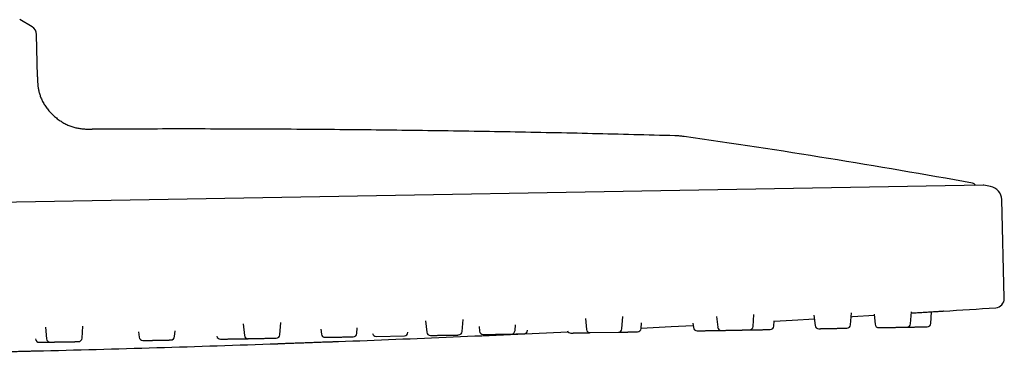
# Model space of a CAD drawing. Header units: millimetres. Extents: x 8 to 1762, y 12 to 2705.
# Tile 116 of 116: x 1655 to 1762, y 2623 to 2660. Entities that reach past the tile are written whole.
import ezdxf

# ---------------------------------------------------------------- set-up
doc = ezdxf.new("R2010")
doc.units = ezdxf.units.MM

msp = doc.modelspace()

# ---------------------------------------------------------------- linework, layer by layer
at = {"color": 7, "linetype": 'Continuous', "lineweight": 30}
for p, q in [((1656.11, 2658.92), (1654.76, 2659.7)), ((1656.69, 2653.47), (1656.61, 2658.07)), ((1662.66, 2647.76), (1662.66, 2647.76)), ((1759.83, 2641.66), (1514.04, 2637.37)), ((1760.61, 2641.52), (1759.89, 2641.65)), ((1762.12, 2629.33), (1761.84, 2640.08)), ((1716.44, 2627.13), (1716.57, 2625.93)), ((1720.43, 2626), (1720.52, 2627.33)), ((1730.74, 2627.35), (1730.87, 2626.18)), ((1734.73, 2626.25), (1734.82, 2627.57)), ((1741.37, 2627.5), (1741.49, 2626.37)), ((1745.36, 2626.44), (1745.45, 2627.74)), ((1747.92, 2627.59), (1748.04, 2626.48)), ((1751.9, 2626.55), (1751.99, 2627.84)), ((1754.11, 2626.59), (1754.2, 2627.86)), ((1657.56, 2626.18), (1657.69, 2624.91)), ((1661.56, 2624.97), (1661.65, 2626.28)), ((1679.13, 2626.53), (1679.26, 2625.28)), ((1683.13, 2625.35), (1683.22, 2626.67)), ((1691.52, 2625.5), (1691.57, 2626.12)), ((1699.02, 2626.85), (1699.14, 2625.63)), ((1703.01, 2625.7), (1703.1, 2627.02)), ((1704.85, 2626.25), (1704.9, 2625.73)), ((1708.77, 2625.8), (1708.81, 2626.42)), ((1722.52, 2626.04), (1722.56, 2626.66)), ((1728.17, 2626.6), (1728.22, 2626.14)), ((1736.99, 2626.29), (1737.03, 2626.88)), ((1667.73, 2625.65), (1667.79, 2625.08)), ((1671.65, 2625.15), (1671.7, 2625.77)), ((1687.6, 2625.97), (1687.66, 2625.43)), ((1693.64, 2625.17), (1696.71, 2625.22)), ((1697.1, 2625.59), (1697.1, 2625.62)), ((1710.13, 2625.82), (1710.13, 2625.84)), ((1716.97, 2625.58), (1720.04, 2625.63))]:
    msp.add_line(p, q, dxfattribs=at)
at = {"color": 7, "linetype": 'Continuous', "lineweight": 30, "flags": 128}
for points in [[(1745.42, 2627.32), (1745.58, 2627.33), (1747.93, 2627.47)], [(1722.52, 2626.07), (1725.8, 2626.24), (1728.2, 2626.36)], [(1737.03, 2626.84), (1738.99, 2626.95), (1741.42, 2627.09)]]:
    msp.add_lwpolyline(points, dxfattribs=at)
at = {"color": 7, "linetype": 'Continuous', "lineweight": 30}
for centre, radius, start, end in [((1655.61, 2658.05), 1, 1, 60.0362), ((1606.81, 1802.43), 853.07, 79.74748, 81.88615), ((1758.56, 2641.38), 0.5, 30.9016, 79.7475), ((1759.83, 2641.36), 0.3, 79.6628, 91), ((1760.34, 2640.04), 1.5, 1.5, 79.6134), ((1761.12, 2629.3), 1, 273.7285, 1.5), ((1591.74, 5228.45), 2605.67, 273.60268, 273.72852), ((1722.12, 2626.07), 0.4, 271, 356), ((1728.62, 2626.18), 0.4, 186, 271), ((1731.26, 2626.23), 0.4, 186, 271), ((1734.33, 2626.28), 0.4, 271, 356), ((1736.59, 2626.32), 0.4, 271, 356), ((1741.89, 2626.41), 0.4, 186, 271), ((1744.96, 2626.46), 0.4, 271, 356), ((1748.43, 2626.53), 0.4, 186, 271), ((1751.5, 2626.58), 0.4, 271, 356), ((1753.71, 2626.62), 0.4, 271, 356), ((1661.16, 2625), 0.4, 271, 356), ((1668.19, 2625.12), 0.4, 186, 271), ((1671.25, 2625.18), 0.4, 271, 356), ((1676.65, 2625.27), 0.4, 190.202, 271), ((1679.66, 2625.32), 0.4, 186, 271), ((1682.73, 2625.38), 0.4, 271, 356), ((1688.06, 2625.47), 0.4, 186, 271), ((1591.74, 5228.45), 2605.67, 272.15034, 272.70134), ((1691.12, 2625.52), 0.4, 271, 356), ((1693.63, 2625.57), 0.4, 194.0904, 271), ((1696.7, 2625.62), 0.4, 271, 356), ((1699.54, 2625.67), 0.4, 186, 271), ((1702.61, 2625.73), 0.4, 271, 356), ((1705.3, 2625.77), 0.4, 186, 271), ((1708.37, 2625.83), 0.4, 271, 356), ((1709.73, 2625.85), 0.4, 271, 356), ((1714.85, 2625.94), 0.4, 202.0614, 271), ((1716.97, 2625.98), 0.4, 186, 271), ((1720.03, 2626.03), 0.4, 271, 356), ((1656.88, 2624.93), 0.4, 186, 271), ((1591.74, 5228.45), 2605.67, 271.4245, 272.00508), ((1658.09, 2624.95), 0.4, 186, 271)]:
    msp.add_arc(centre, radius, start, end, dxfattribs=at)
for points, knots in [([(1656.69, 2653.47), (1656.69, 2653.35), (1656.7, 2653.09), (1656.72, 2652.71), (1656.76, 2652.33), (1656.83, 2651.94), (1656.94, 2651.55), (1657.08, 2651.16), (1657.26, 2650.76), (1657.5, 2650.36), (1657.78, 2649.96), (1658.11, 2649.58), (1658.47, 2649.22), (1658.85, 2648.9), (1659.26, 2648.61), (1659.69, 2648.37), (1660.12, 2648.16), (1660.56, 2648), (1660.99, 2647.89), (1661.42, 2647.82), (1661.84, 2647.78), (1662.25, 2647.76), (1662.53, 2647.76), (1662.66, 2647.76)], [0, 0, 0, 0, 0.040368, 0.08108, 0.122411, 0.164601, 0.207851, 0.252298, 0.297994, 0.349631, 0.402501, 0.45626, 0.510473, 0.564656, 0.61833, 0.671066, 0.722531, 0.772524, 0.82099, 0.867195, 0.912221, 0.956362, 1, 1, 1, 1]), ([(1726.2, 2647.04), (1723.21, 2647.12), (1717.22, 2647.28), (1708.23, 2647.46), (1699.25, 2647.6), (1690.12, 2647.71), (1680.85, 2647.77), (1671.65, 2647.79), (1665.59, 2647.77), (1662.66, 2647.76)], [0, 0, 0, 0, 0.141389, 0.282784, 0.424183, 0.565585, 0.713722, 0.861858, 1, 1, 1, 1]), ([(1727.21, 2646.96), (1727.16, 2646.97), (1727.04, 2646.98), (1726.85, 2647), (1726.65, 2647.02), (1726.48, 2647.03), (1726.33, 2647.04), (1726.24, 2647.04), (1726.2, 2647.04)], [0, 0, 0, 0, 0.1593438, 0.3534094, 0.570116, 0.7340553, 0.8773132, 1, 1, 1, 1]), ([(1751.98, 2627.72), (1752.05, 2627.72), (1752.22, 2627.74), (1752.5, 2627.75), (1752.82, 2627.77), (1753.13, 2627.79), (1753.44, 2627.81), (1753.73, 2627.83), (1754.01, 2627.85), (1754.27, 2627.86), (1754.51, 2627.88), (1754.73, 2627.89), (1754.92, 2627.9), (1755.09, 2627.91), (1755.23, 2627.92), (1755.34, 2627.93), (1755.42, 2627.93), (1755.47, 2627.94), (1755.47, 2627.94), (1755.48, 2627.94)], [0, 0, 0, 0, 0.036595, 0.096889, 0.156741, 0.216741, 0.277471, 0.337283, 0.397743, 0.458076, 0.518268, 0.578063, 0.638685, 0.699001, 0.759019, 0.818975, 0.879584, 0.939873, 1, 1, 1, 1]), ([(1741.9, 2626.01), (1741.9, 2626.01), (1741.9, 2626.01), (1741.92, 2626.01), (1741.96, 2626.01), (1742.01, 2626.01), (1742.08, 2626.01), (1742.15, 2626.02), (1742.22, 2626.02), (1742.29, 2626.02), (1742.38, 2626.02), (1742.51, 2626.02), (1742.67, 2626.02), (1742.83, 2626.03), (1742.98, 2626.03), (1743.12, 2626.03), (1743.26, 2626.03), (1743.41, 2626.04), (1743.56, 2626.04), (1743.72, 2626.04), (1743.87, 2626.05), (1744.02, 2626.05), (1744.16, 2626.05), (1744.28, 2626.05), (1744.38, 2626.05), (1744.46, 2626.06), (1744.55, 2626.06), (1744.66, 2626.06), (1744.77, 2626.06), (1744.84, 2626.06), (1744.9, 2626.06), (1744.93, 2626.06), (1744.96, 2626.06), (1744.97, 2626.06), (1744.96, 2626.06), (1744.96, 2626.06)], [0, 0, 0, 0, 0.027626, 0.059944, 0.092289, 0.125006, 0.157639, 0.189957, 0.211501, 0.23316, 0.255035, 0.29508, 0.334853, 0.374996, 0.405089, 0.43494, 0.464818, 0.494993, 0.527626, 0.559944, 0.592289, 0.625006, 0.657639, 0.689957, 0.711501, 0.73316, 0.755035, 0.79508, 0.834853, 0.874996, 0.905089, 0.93494, 0.964818, 0.994993, 1, 1, 1, 1]), ([(1748.44, 2626.13), (1748.44, 2626.13), (1748.44, 2626.13), (1748.46, 2626.13), (1748.5, 2626.13), (1748.55, 2626.13), (1748.62, 2626.13), (1748.7, 2626.13), (1748.79, 2626.13), (1748.88, 2626.13), (1748.97, 2626.13), (1749.05, 2626.14), (1749.17, 2626.14), (1749.31, 2626.14), (1749.49, 2626.14), (1749.66, 2626.15), (1749.82, 2626.15), (1749.96, 2626.15), (1750.11, 2626.15), (1750.25, 2626.16), (1750.4, 2626.16), (1750.55, 2626.16), (1750.69, 2626.16), (1750.83, 2626.17), (1750.95, 2626.17), (1751.06, 2626.17), (1751.14, 2626.17), (1751.2, 2626.17), (1751.28, 2626.17), (1751.36, 2626.18), (1751.43, 2626.18), (1751.48, 2626.18), (1751.5, 2626.18), (1751.51, 2626.18), (1751.51, 2626.18)], [0, 0, 0, 0, 0.027408, 0.057639, 0.090357, 0.122757, 0.155186, 0.187986, 0.220704, 0.253104, 0.274704, 0.296419, 0.318349, 0.358497, 0.398373, 0.438619, 0.468789, 0.498716, 0.528671, 0.558923, 0.591641, 0.624041, 0.65647, 0.68927, 0.721988, 0.754388, 0.775988, 0.797703, 0.819633, 0.859781, 0.899657, 0.939903, 0.970073, 1, 1, 1, 1]), ([(1751.52, 2626.18), (1751.52, 2626.18), (1751.55, 2626.18), (1751.65, 2626.18), (1751.8, 2626.18), (1751.99, 2626.19), (1752.17, 2626.19), (1752.33, 2626.19), (1752.47, 2626.2), (1752.61, 2626.2), (1752.75, 2626.2), (1752.89, 2626.2), (1753.03, 2626.21), (1753.15, 2626.21), (1753.27, 2626.21), (1753.37, 2626.21), (1753.46, 2626.21), (1753.52, 2626.21), (1753.57, 2626.21), (1753.62, 2626.22), (1753.67, 2626.22), (1753.71, 2626.22), (1753.71, 2626.22), (1753.72, 2626.22)], [0, 0, 0, 0, 0.001409, 0.035442, 0.097746, 0.159627, 0.222082, 0.268902, 0.315344, 0.36183, 0.408777, 0.45955, 0.50983, 0.560154, 0.611056, 0.661829, 0.712109, 0.745629, 0.779327, 0.813359, 0.875663, 0.937544, 1, 1, 1, 1]), ([(1679.67, 2624.92), (1679.67, 2624.92), (1679.67, 2624.92), (1679.68, 2624.93), (1679.72, 2624.93), (1679.78, 2624.93), (1679.85, 2624.93), (1679.92, 2624.93), (1680, 2624.93), (1680.1, 2624.93), (1680.21, 2624.93), (1680.34, 2624.94), (1680.47, 2624.94), (1680.61, 2624.94), (1680.76, 2624.94), (1680.9, 2624.95), (1681.02, 2624.95), (1681.12, 2624.95), (1681.26, 2624.95), (1681.42, 2624.96), (1681.61, 2624.96), (1681.78, 2624.96), (1681.92, 2624.96), (1682.05, 2624.97), (1682.16, 2624.97), (1682.27, 2624.97), (1682.38, 2624.97), (1682.47, 2624.97), (1682.55, 2624.98), (1682.62, 2624.98), (1682.67, 2624.98), (1682.71, 2624.98), (1682.73, 2624.98), (1682.73, 2624.98), (1682.73, 2624.98), (1682.73, 2624.98)], [0, 0, 0, 0, 0.0050102, 0.0450554, 0.0848291, 0.1249719, 0.1550648, 0.1849152, 0.2147932, 0.2449682, 0.277602, 0.3099194, 0.3422647, 0.3749813, 0.4076152, 0.4399325, 0.4614769, 0.483136, 0.5050102, 0.5450554, 0.5848291, 0.6249719, 0.6550648, 0.6849152, 0.7147932, 0.7449682, 0.777602, 0.8099194, 0.8422647, 0.8749813, 0.9076152, 0.9399325, 0.9614769, 0.983136, 1, 1, 1, 1]), ([(1688.06, 2625.07), (1688.06, 2625.07), (1688.06, 2625.07), (1688.07, 2625.07), (1688.09, 2625.07), (1688.14, 2625.07), (1688.21, 2625.07), (1688.28, 2625.08), (1688.36, 2625.08), (1688.45, 2625.08), (1688.56, 2625.08), (1688.68, 2625.08), (1688.81, 2625.08), (1688.94, 2625.09), (1689.09, 2625.09), (1689.24, 2625.09), (1689.38, 2625.09), (1689.5, 2625.1), (1689.6, 2625.1), (1689.74, 2625.1), (1689.9, 2625.1), (1690.09, 2625.11), (1690.25, 2625.11), (1690.39, 2625.11), (1690.51, 2625.11), (1690.62, 2625.12), (1690.73, 2625.12), (1690.83, 2625.12), (1690.91, 2625.12), (1690.99, 2625.12), (1691.05, 2625.12), (1691.09, 2625.12), (1691.12, 2625.12), (1691.13, 2625.13), (1691.13, 2625.13), (1691.13, 2625.13)], [0, 0, 0, 0, 0.000996, 0.022849, 0.062854, 0.102588, 0.142691, 0.172754, 0.202574, 0.232423, 0.262568, 0.295169, 0.327454, 0.359767, 0.392451, 0.425053, 0.457338, 0.478861, 0.500498, 0.522351, 0.562356, 0.60209, 0.642193, 0.672256, 0.702076, 0.731925, 0.76207, 0.794671, 0.826956, 0.859269, 0.891953, 0.924554, 0.95684, 0.978363, 1, 1, 1, 1]), ([(1699.55, 2625.27), (1699.55, 2625.27), (1699.55, 2625.27), (1699.56, 2625.27), (1699.59, 2625.27), (1699.63, 2625.27), (1699.71, 2625.27), (1699.79, 2625.28), (1699.89, 2625.28), (1699.99, 2625.28), (1700.09, 2625.28), (1700.21, 2625.28), (1700.34, 2625.29), (1700.48, 2625.29), (1700.63, 2625.29), (1700.78, 2625.29), (1700.94, 2625.3), (1701.08, 2625.3), (1701.2, 2625.3), (1701.3, 2625.3), (1701.43, 2625.3), (1701.59, 2625.31), (1701.77, 2625.31), (1701.92, 2625.31), (1702.05, 2625.32), (1702.16, 2625.32), (1702.26, 2625.32), (1702.35, 2625.32), (1702.43, 2625.32), (1702.5, 2625.32), (1702.55, 2625.32), (1702.59, 2625.33), (1702.61, 2625.33), (1702.61, 2625.33), (1702.61, 2625.33)], [0, 0, 0, 0, 0.021597, 0.04331, 0.065238, 0.105381, 0.145253, 0.185494, 0.215661, 0.245585, 0.275536, 0.305785, 0.338499, 0.370896, 0.403321, 0.436118, 0.468832, 0.501228, 0.522826, 0.544538, 0.566466, 0.60661, 0.646481, 0.686722, 0.716889, 0.746813, 0.776764, 0.807014, 0.839728, 0.872124, 0.904549, 0.937346, 0.97006, 1, 1, 1, 1]), ([(1705.31, 2625.37), (1705.31, 2625.37), (1705.31, 2625.37), (1705.32, 2625.37), (1705.34, 2625.37), (1705.38, 2625.37), (1705.44, 2625.37), (1705.53, 2625.38), (1705.63, 2625.38), (1705.73, 2625.38), (1705.84, 2625.38), (1705.95, 2625.38), (1706.08, 2625.39), (1706.22, 2625.39), (1706.36, 2625.39), (1706.51, 2625.39), (1706.67, 2625.4), (1706.82, 2625.4), (1706.96, 2625.4), (1707.08, 2625.4), (1707.19, 2625.41), (1707.32, 2625.41), (1707.47, 2625.41), (1707.64, 2625.41), (1707.78, 2625.42), (1707.91, 2625.42), (1708.01, 2625.42), (1708.09, 2625.42), (1708.17, 2625.42), (1708.24, 2625.42), (1708.3, 2625.42), (1708.34, 2625.43), (1708.36, 2625.43), (1708.38, 2625.43), (1708.37, 2625.43), (1708.37, 2625.43)], [0, 0, 0, 0, 0.029238, 0.050782, 0.072441, 0.094315, 0.134361, 0.174134, 0.214277, 0.24437, 0.27422, 0.304098, 0.334273, 0.366907, 0.399225, 0.43157, 0.464287, 0.49692, 0.529238, 0.550782, 0.572441, 0.594315, 0.634361, 0.674134, 0.714277, 0.74437, 0.77422, 0.804098, 0.834273, 0.866907, 0.899225, 0.93157, 0.964287, 0.99692, 1, 1, 1, 1]), ([(1708.39, 2625.43), (1708.41, 2625.43), (1708.48, 2625.43), (1708.6, 2625.43), (1708.75, 2625.43), (1708.88, 2625.43), (1708.98, 2625.44), (1709.07, 2625.44), (1709.18, 2625.44), (1709.3, 2625.44), (1709.43, 2625.44), (1709.53, 2625.45), (1709.6, 2625.45), (1709.65, 2625.45), (1709.7, 2625.45), (1709.72, 2625.45), (1709.74, 2625.45), (1709.74, 2625.45), (1709.74, 2625.45)], [0, 0, 0, 0, 0.0270929, 0.0979244, 0.1685767, 0.2385438, 0.2851874, 0.3320792, 0.3794369, 0.4661347, 0.5522448, 0.6391538, 0.704305, 0.7689311, 0.8336169, 0.8989459, 0.969598, 1, 1, 1, 1]), ([(1714.86, 2625.54), (1714.86, 2625.54), (1714.86, 2625.54), (1714.87, 2625.54), (1714.89, 2625.54), (1714.94, 2625.54), (1714.99, 2625.54), (1715.06, 2625.54), (1715.15, 2625.54), (1715.24, 2625.55), (1715.32, 2625.55), (1715.4, 2625.55), (1715.5, 2625.55), (1715.64, 2625.55), (1715.81, 2625.56), (1715.98, 2625.56), (1716.14, 2625.56), (1716.28, 2625.56), (1716.43, 2625.57), (1716.57, 2625.57), (1716.73, 2625.57), (1716.86, 2625.57), (1716.93, 2625.58), (1716.96, 2625.58)], [0, 0, 0, 0, 0.0104843, 0.0591084, 0.1117316, 0.1638447, 0.2160027, 0.2687596, 0.321383, 0.373496, 0.4082372, 0.4431633, 0.4784364, 0.5430108, 0.6071475, 0.6718793, 0.7204054, 0.7685403, 0.8167197, 0.8653782, 0.9180015, 0.9701145, 1, 1, 1, 1]), ([(1720.05, 2625.63), (1720.08, 2625.63), (1720.16, 2625.63), (1720.29, 2625.63), (1720.45, 2625.64), (1720.61, 2625.64), (1720.76, 2625.64), (1720.92, 2625.64), (1721.05, 2625.65), (1721.17, 2625.65), (1721.26, 2625.65), (1721.38, 2625.65), (1721.52, 2625.66), (1721.66, 2625.66), (1721.78, 2625.66), (1721.88, 2625.66), (1721.95, 2625.66), (1722.01, 2625.66), (1722.06, 2625.66), (1722.1, 2625.67), (1722.12, 2625.67), (1722.12, 2625.67), (1722.12, 2625.67)], [0, 0, 0, 0, 0.032499, 0.085626, 0.138238, 0.190895, 0.244156, 0.297283, 0.349894, 0.384968, 0.420228, 0.455839, 0.521031, 0.585781, 0.651132, 0.700122, 0.748718, 0.797358, 0.846482, 0.899609, 0.95222, 1, 1, 1, 1]), ([(1728.63, 2625.78), (1728.63, 2625.78), (1728.62, 2625.78), (1728.64, 2625.78), (1728.66, 2625.78), (1728.71, 2625.78), (1728.77, 2625.78), (1728.83, 2625.78), (1728.9, 2625.78), (1728.96, 2625.79), (1729.05, 2625.79), (1729.17, 2625.79), (1729.32, 2625.79), (1729.48, 2625.79), (1729.63, 2625.8), (1729.76, 2625.8), (1729.9, 2625.8), (1730.05, 2625.8), (1730.21, 2625.81), (1730.36, 2625.81), (1730.52, 2625.81), (1730.67, 2625.82), (1730.81, 2625.82), (1730.93, 2625.82), (1731.04, 2625.82), (1731.12, 2625.82), (1731.2, 2625.82), (1731.24, 2625.83), (1731.26, 2625.83)], [0, 0, 0, 0, 0.012931, 0.055721, 0.098549, 0.141868, 0.185078, 0.227868, 0.256395, 0.285073, 0.314036, 0.367059, 0.419722, 0.472874, 0.512719, 0.552244, 0.591804, 0.631758, 0.674968, 0.717758, 0.760586, 0.803905, 0.847115, 0.889905, 0.918432, 0.94711, 0.976073, 1, 1, 1, 1]), ([(1731.27, 2625.83), (1731.27, 2625.83), (1731.28, 2625.83), (1731.3, 2625.83), (1731.34, 2625.83), (1731.38, 2625.83), (1731.44, 2625.83), (1731.49, 2625.83), (1731.56, 2625.83), (1731.66, 2625.83), (1731.8, 2625.83), (1731.94, 2625.84), (1732.08, 2625.84), (1732.21, 2625.84), (1732.34, 2625.84), (1732.49, 2625.85), (1732.64, 2625.85), (1732.79, 2625.85), (1732.95, 2625.85), (1733.1, 2625.86), (1733.26, 2625.86), (1733.39, 2625.86), (1733.5, 2625.86), (1733.59, 2625.87), (1733.7, 2625.87), (1733.83, 2625.87), (1733.97, 2625.87), (1734.07, 2625.87), (1734.16, 2625.88), (1734.22, 2625.88), (1734.27, 2625.88), (1734.31, 2625.88), (1734.33, 2625.88), (1734.34, 2625.88), (1734.34, 2625.88)], [0, 0, 0, 0, 0.029859, 0.06266, 0.095378, 0.127778, 0.149378, 0.171092, 0.193023, 0.233171, 0.273047, 0.313293, 0.343463, 0.37339, 0.403345, 0.433597, 0.466315, 0.498715, 0.531144, 0.563945, 0.596662, 0.629063, 0.650662, 0.672377, 0.694307, 0.734456, 0.774331, 0.814577, 0.844748, 0.874675, 0.904629, 0.934882, 0.9676, 1, 1, 1, 1]), ([(1734.35, 2625.88), (1734.36, 2625.88), (1734.41, 2625.88), (1734.54, 2625.88), (1734.71, 2625.89), (1734.87, 2625.89), (1735.01, 2625.89), (1735.16, 2625.89), (1735.3, 2625.9), (1735.45, 2625.9), (1735.6, 2625.9), (1735.75, 2625.9), (1735.88, 2625.91), (1736.01, 2625.91), (1736.12, 2625.91), (1736.2, 2625.91), (1736.27, 2625.91), (1736.35, 2625.91), (1736.43, 2625.92), (1736.51, 2625.92), (1736.56, 2625.92), (1736.59, 2625.92), (1736.6, 2625.92), (1736.6, 2625.92), (1736.6, 2625.92)], [0, 0, 0, 0, 0.004771, 0.065544, 0.12688, 0.17286, 0.21847, 0.264122, 0.310228, 0.360091, 0.40947, 0.458892, 0.508881, 0.558744, 0.608123, 0.641042, 0.674136, 0.707559, 0.768746, 0.829518, 0.890854, 0.936835, 0.982444, 1, 1, 1, 1]), ([(1656.89, 2624.53), (1656.89, 2624.53), (1656.88, 2624.53), (1656.9, 2624.53), (1656.93, 2624.53), (1656.98, 2624.53), (1657.04, 2624.53), (1657.11, 2624.53), (1657.19, 2624.53), (1657.29, 2624.53), (1657.4, 2624.54), (1657.52, 2624.54), (1657.65, 2624.54), (1657.79, 2624.54), (1657.92, 2624.55), (1658.02, 2624.55), (1658.07, 2624.55), (1658.09, 2624.55)], [0, 0, 0, 0, 0.00789, 0.100273, 0.193514, 0.263411, 0.332745, 0.402144, 0.472232, 0.548031, 0.623095, 0.698224, 0.774216, 0.850015, 0.92508, 0.975121, 1, 1, 1, 1]), ([(1658.1, 2624.55), (1658.1, 2624.55), (1658.1, 2624.55), (1658.12, 2624.55), (1658.16, 2624.55), (1658.21, 2624.55), (1658.27, 2624.55), (1658.34, 2624.55), (1658.43, 2624.55), (1658.54, 2624.56), (1658.65, 2624.56), (1658.78, 2624.56), (1658.91, 2624.56), (1659.04, 2624.56), (1659.15, 2624.57), (1659.25, 2624.57), (1659.39, 2624.57), (1659.55, 2624.57), (1659.74, 2624.58), (1659.92, 2624.58), (1660.07, 2624.58), (1660.21, 2624.59), (1660.34, 2624.59), (1660.47, 2624.59), (1660.59, 2624.59), (1660.71, 2624.59), (1660.82, 2624.6), (1660.91, 2624.6), (1660.99, 2624.6), (1661.05, 2624.6), (1661.09, 2624.6), (1661.12, 2624.6), (1661.15, 2624.6), (1661.17, 2624.6), (1661.16, 2624.6), (1661.16, 2624.6)], [0, 0, 0, 0, 0.022344, 0.062486, 0.092579, 0.12243, 0.152308, 0.182483, 0.215117, 0.247434, 0.279779, 0.312496, 0.34513, 0.377447, 0.398991, 0.42065, 0.442525, 0.48257, 0.522344, 0.562486, 0.592579, 0.62243, 0.652308, 0.682483, 0.715117, 0.747434, 0.779779, 0.812496, 0.84513, 0.877447, 0.898991, 0.92065, 0.942525, 0.98257, 1, 1, 1, 1]), ([(1668.2, 2624.72), (1668.2, 2624.72), (1668.2, 2624.72), (1668.23, 2624.73), (1668.27, 2624.73), (1668.32, 2624.73), (1668.39, 2624.73), (1668.46, 2624.73), (1668.56, 2624.73), (1668.66, 2624.73), (1668.78, 2624.73), (1668.91, 2624.74), (1669.05, 2624.74), (1669.18, 2624.74), (1669.29, 2624.74), (1669.39, 2624.75), (1669.52, 2624.75), (1669.69, 2624.75), (1669.88, 2624.75), (1670.05, 2624.76), (1670.21, 2624.76), (1670.34, 2624.76), (1670.47, 2624.76), (1670.6, 2624.77), (1670.72, 2624.77), (1670.84, 2624.77), (1670.94, 2624.77), (1671.03, 2624.77), (1671.11, 2624.78), (1671.16, 2624.78), (1671.2, 2624.78), (1671.23, 2624.78), (1671.25, 2624.78), (1671.26, 2624.78), (1671.26, 2624.78), (1671.26, 2624.78)], [0, 0, 0, 0, 0.031273, 0.071416, 0.101508, 0.131359, 0.161237, 0.191412, 0.224046, 0.256363, 0.288708, 0.321425, 0.354059, 0.386376, 0.407921, 0.42958, 0.451454, 0.491499, 0.531273, 0.571416, 0.601508, 0.631359, 0.661237, 0.691412, 0.724046, 0.756363, 0.788708, 0.821425, 0.854059, 0.886376, 0.907921, 0.92958, 0.951454, 0.991499, 1, 1, 1, 1]), ([(1676.66, 2624.87), (1676.66, 2624.87), (1676.66, 2624.87), (1676.66, 2624.87), (1676.68, 2624.87), (1676.71, 2624.87), (1676.78, 2624.87), (1676.86, 2624.88), (1676.94, 2624.88), (1677.03, 2624.88), (1677.13, 2624.88), (1677.24, 2624.88), (1677.37, 2624.88), (1677.5, 2624.89), (1677.65, 2624.89), (1677.8, 2624.89), (1677.95, 2624.89), (1678.09, 2624.9), (1678.21, 2624.9), (1678.31, 2624.9), (1678.45, 2624.9), (1678.61, 2624.91), (1678.79, 2624.91), (1678.95, 2624.91), (1679.08, 2624.91), (1679.2, 2624.92), (1679.3, 2624.92), (1679.4, 2624.92), (1679.49, 2624.92), (1679.57, 2624.92), (1679.63, 2624.92), (1679.68, 2624.93), (1679.71, 2624.93), (1679.73, 2624.93), (1679.73, 2624.93), (1679.73, 2624.93)], [0, 0, 0, 0, 0.003154, 0.024814, 0.046688, 0.086733, 0.126507, 0.166649, 0.196742, 0.226593, 0.256471, 0.286646, 0.31928, 0.351597, 0.383942, 0.416659, 0.449293, 0.48161, 0.503154, 0.524814, 0.546688, 0.586733, 0.626507, 0.666649, 0.696742, 0.726593, 0.756471, 0.786646, 0.81928, 0.851597, 0.883942, 0.916659, 0.949293, 0.98161, 1, 1, 1, 1]), ([(1682.91, 2624.38), (1682.91, 2624.38), (1682.92, 2624.38), (1682.97, 2624.38), (1683.05, 2624.39), (1683.16, 2624.39), (1683.3, 2624.4), (1683.46, 2624.4), (1683.66, 2624.41), (1683.87, 2624.42), (1684.11, 2624.43), (1684.37, 2624.44), (1684.65, 2624.45), (1684.95, 2624.46), (1685.25, 2624.47), (1685.57, 2624.48), (1685.89, 2624.49), (1686.21, 2624.5), (1686.53, 2624.51), (1686.85, 2624.53), (1687.17, 2624.54), (1687.47, 2624.55), (1687.77, 2624.56), (1688.05, 2624.57), (1688.31, 2624.58), (1688.55, 2624.59), (1688.77, 2624.59), (1688.96, 2624.6), (1689.12, 2624.61), (1689.26, 2624.61), (1689.37, 2624.62), (1689.45, 2624.62), (1689.5, 2624.62), (1689.51, 2624.62), (1689.51, 2624.62)], [0, 0, 0, 0, 0.031066, 0.06255, 0.093751, 0.125009, 0.156608, 0.187774, 0.21881, 0.250024, 0.281387, 0.312474, 0.34359, 0.375038, 0.406369, 0.437447, 0.468578, 0.500065, 0.531355, 0.562415, 0.593552, 0.625068, 0.656109, 0.687483, 0.718803, 0.750035, 0.780998, 0.812497, 0.84367, 0.874945, 0.906645, 0.937878, 0.968948, 1, 1, 1, 1]), ([(1649.92, 2623.44), (1649.92, 2623.44), (1649.93, 2623.44), (1649.98, 2623.44), (1650.05, 2623.44), (1650.17, 2623.44), (1650.3, 2623.45), (1650.47, 2623.45), (1650.66, 2623.45), (1650.88, 2623.46), (1651.12, 2623.46), (1651.38, 2623.47), (1651.66, 2623.48), (1651.95, 2623.48), (1652.26, 2623.49), (1652.57, 2623.5), (1652.89, 2623.51), (1653.22, 2623.51), (1653.54, 2623.52), (1653.86, 2623.53), (1654.18, 2623.54), (1654.48, 2623.54), (1654.78, 2623.55), (1655.05, 2623.56), (1655.31, 2623.56), (1655.55, 2623.57), (1655.77, 2623.57), (1655.96, 2623.58), (1656.13, 2623.58), (1656.27, 2623.59), (1656.38, 2623.59), (1656.46, 2623.59), (1656.51, 2623.59), (1656.52, 2623.59), (1656.52, 2623.59)], [0, 0, 0, 0, 0.031073, 0.062557, 0.093763, 0.125018, 0.156617, 0.187781, 0.218816, 0.250026, 0.281392, 0.312479, 0.343593, 0.375037, 0.406372, 0.437451, 0.46858, 0.50006, 0.531352, 0.562412, 0.593548, 0.625063, 0.656107, 0.687475, 0.718796, 0.750031, 0.780995, 0.812489, 0.843666, 0.874943, 0.906642, 0.937874, 0.968942, 1, 1, 1, 1])]:
    msp.add_open_spline(points, degree=3, knots=knots, dxfattribs=at)

doc.saveas('drawing.dxf')
